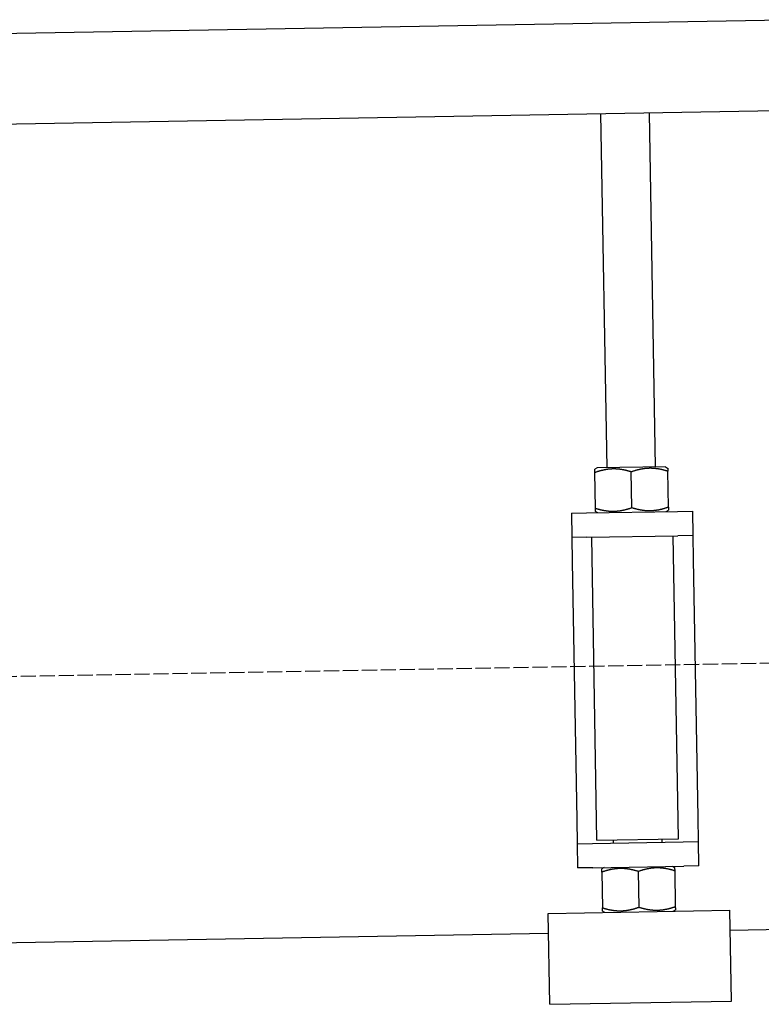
# Model space of a CAD drawing. Extents: x 1073 to 6773, y 5741 to 12416.
# Tile 45 of 55: x 5762 to 6006, y 8047 to 8372. Entities that reach past the tile are written whole.
import ezdxf

# ---------------------------------------------------------------- set-up
doc = ezdxf.new("R2010")
doc.units = 0
doc.linetypes.add('GEN3', pattern=[6.25, 5, -1.25])
doc.layers.get('0').update_dxf_attribs({"linetype": 'CONTINUOUS'})
doc.layers.add('3', color=6, linetype='GEN3')

msp = doc.modelspace()

# ---------------------------------------------------------------- linework, layer by layer
for p, q in [((4651.05, 8348.01), (6015.84, 8371.83)), ((6011.36, 8341.75), (4656.57, 8318.1)), ((5955.41, 8224.06), (5953.37, 8340.74)), ((5971.41, 8224.34), (5969.37, 8341.02)), ((5952.16, 8224), (5951.42, 8223.55)), ((5951.64, 8210.69), (5951.44, 8222.48)), ((5974.66, 8224.39), (5952.16, 8224)), ((5963.64, 8210.9), (5963.43, 8222.69)), ((5974.66, 8224.39), (5975.41, 8223.97)), ((5975.64, 8211.11), (5975.43, 8222.9)), ((5948.67, 8209.14), (5978.66, 8209.66)), ((5952.42, 8209.2), (5951.66, 8209.62)), ((5974.91, 8209.59), (5975.66, 8210.04)), ((5978.66, 8209.66), (5983.66, 8209.75)), ((5983.8, 8201.75), (5983.66, 8209.75)), ((5943.67, 8209.05), (5948.67, 8209.14)), ((5943.67, 8209.05), (5943.81, 8201.05)), ((5948.81, 8201.14), (5943.81, 8201.05)), ((5943.81, 8201.05), (5943.95, 8193.05)), ((5948.81, 8201.14), (5978.8, 8201.66)), ((5952.1, 8101.18), (5950.36, 8201.16)), ((5979, 8101.65), (5977.25, 8201.63)), ((5983.8, 8201.75), (5978.8, 8201.66)), ((5983.94, 8193.75), (5983.8, 8201.75)), ((5943.95, 8193.05), (5945.43, 8108.06)), ((5985.43, 8108.76), (5983.94, 8193.75)), ((5985.57, 8100.76), (5985.43, 8108.76)), ((5945.43, 8108.06), (5945.57, 8100.07)), ((5945.57, 8100.07), (5950.57, 8100.15)), ((5945.57, 8100.07), (5945.71, 8092.07)), ((5950.57, 8100.15), (5980.57, 8100.68)), ((5952.1, 8101.18), (5979, 8101.65)), ((5957.57, 8100.28), (5957.55, 8101.28)), ((5973.57, 8100.55), (5973.55, 8101.55)), ((5980.57, 8100.68), (5985.57, 8100.76)), ((5985.71, 8092.77), (5985.57, 8100.76)), ((5950.71, 8092.15), (5980.71, 8092.68)), ((5976.96, 8092.61), (5977.71, 8092.19)), ((5985.71, 8092.77), (5980.71, 8092.68)), ((5950.71, 8092.15), (5945.71, 8092.07)), ((5954.46, 8092.22), (5953.72, 8091.77)), ((5953.74, 8090.7), (5953.94, 8078.91)), ((5965.73, 8090.91), (5965.94, 8079.12)), ((5977.73, 8091.12), (5977.94, 8079.33)), ((5935.97, 8077.09), (5995.96, 8078.14)), ((5936.5, 8047.1), (5935.97, 8077.09)), ((5954.72, 8077.42), (5953.96, 8077.84)), ((5977.22, 8077.81), (5977.96, 8078.26)), ((5996.49, 8048.15), (5995.96, 8078.14)), ((6241.04, 8075.72), (5996.08, 8071.44)), ((5936.09, 8070.4), (4741.27, 8049.54)), ((5936.5, 8047.1), (5996.49, 8048.15))]:
    msp.add_line(p, q)
for points in [[(5951.44, 8222.48, 0), (5951.44, 8222.51, 0), (5951.44, 8222.53, 0), (5951.44, 8222.55, 0), (5951.43, 8222.58, 0), (5951.43, 8222.6, 0), (5951.43, 8222.62, 0), (5951.43, 8222.64, 0), (5951.43, 8222.67, 0), (5951.43, 8222.69, 0), (5951.43, 8222.71, 0), (5951.43, 8222.73, 0), (5951.43, 8222.75, 0), (5951.43, 8222.77, 0), (5951.43, 8222.79, 0), (5951.43, 8222.81, 0), (5951.43, 8222.83, 0), (5951.43, 8222.85, 0), (5951.43, 8222.87, 0), (5951.43, 8222.89, 0), (5951.43, 8222.9, 0), (5951.43, 8222.92, 0), (5951.43, 8222.94, 0), (5951.43, 8222.96, 0), (5951.43, 8222.98, 0), (5951.43, 8222.99, 0), (5951.43, 8223.01, 0), (5951.43, 8223.02, 0), (5951.43, 8223.04, 0), (5951.43, 8223.06, 0), (5951.43, 8223.07, 0), (5951.43, 8223.09, 0), (5951.43, 8223.1, 0), (5951.43, 8223.12, 0), (5951.43, 8223.13, 0), (5951.42, 8223.15, 0), (5951.42, 8223.16, 0), (5951.42, 8223.17, 0), (5951.42, 8223.19, 0), (5951.42, 8223.2, 0), (5951.42, 8223.21, 0), (5951.42, 8223.22, 0), (5951.42, 8223.24, 0), (5951.42, 8223.25, 0), (5951.42, 8223.26, 0), (5951.42, 8223.27, 0), (5951.42, 8223.28, 0), (5951.42, 8223.3, 0), (5951.42, 8223.31, 0), (5951.42, 8223.32, 0), (5951.42, 8223.33, 0), (5951.42, 8223.34, 0), (5951.42, 8223.35, 0), (5951.42, 8223.36, 0), (5951.42, 8223.37, 0), (5951.42, 8223.38, 0), (5951.42, 8223.38, 0), (5951.42, 8223.39, 0), (5951.42, 8223.4, 0), (5951.42, 8223.41, 0), (5951.42, 8223.42, 0), (5951.42, 8223.43, 0), (5951.42, 8223.43, 0), (5951.42, 8223.44, 0), (5951.42, 8223.45, 0), (5951.42, 8223.45, 0), (5951.42, 8223.46, 0), (5951.42, 8223.47, 0), (5951.42, 8223.47, 0), (5951.42, 8223.48, 0), (5951.42, 8223.48, 0), (5951.42, 8223.49, 0), (5951.42, 8223.5, 0), (5951.42, 8223.5, 0), (5951.42, 8223.51, 0), (5951.42, 8223.51, 0), (5951.42, 8223.51, 0), (5951.42, 8223.52, 0), (5951.42, 8223.52, 0), (5951.42, 8223.53, 0), (5951.42, 8223.53, 0), (5951.42, 8223.53, 0), (5951.42, 8223.54, 0), (5951.42, 8223.54, 0), (5951.42, 8223.54, 0), (5951.42, 8223.54, 0), (5951.42, 8223.54, 0), (5951.42, 8223.55, 0), (5951.42, 8223.55, 0), (5951.42, 8223.55, 0), (5951.42, 8223.55, 0), (5951.42, 8223.55, 0), (5951.42, 8223.55, 0), (5951.42, 8223.55, 0), (5951.42, 8223.55, 0), (5951.42, 8223.55, 0)], [(5963.43, 8222.69, 0), (5963.29, 8222.74, 0), (5963.14, 8222.78, 0), (5963, 8222.82, 0), (5962.86, 8222.87, 0), (5962.72, 8222.91, 0), (5962.58, 8222.95, 0), (5962.44, 8222.98, 0), (5962.3, 8223.02, 0), (5962.17, 8223.06, 0), (5962.03, 8223.09, 0), (5961.9, 8223.12, 0), (5961.76, 8223.16, 0), (5961.63, 8223.19, 0), (5961.5, 8223.22, 0), (5961.37, 8223.25, 0), (5961.24, 8223.27, 0), (5961.11, 8223.3, 0), (5960.98, 8223.33, 0), (5960.85, 8223.35, 0), (5960.73, 8223.37, 0), (5960.6, 8223.4, 0), (5960.47, 8223.42, 0), (5960.35, 8223.44, 0), (5960.23, 8223.46, 0), (5960.1, 8223.48, 0), (5959.98, 8223.5, 0), (5959.86, 8223.51, 0), (5959.73, 8223.53, 0), (5959.61, 8223.54, 0), (5959.49, 8223.56, 0), (5959.37, 8223.57, 0), (5959.25, 8223.58, 0), (5959.13, 8223.6, 0), (5959.01, 8223.61, 0), (5958.89, 8223.62, 0), (5958.77, 8223.62, 0), (5958.65, 8223.63, 0), (5958.53, 8223.64, 0), (5958.42, 8223.64, 0), (5958.3, 8223.65, 0), (5958.18, 8223.65, 0), (5958.06, 8223.66, 0), (5957.94, 8223.66, 0), (5957.83, 8223.66, 0), (5957.71, 8223.66, 0), (5957.59, 8223.66, 0), (5957.48, 8223.66, 0), (5957.36, 8223.66, 0), (5957.24, 8223.65, 0), (5957.12, 8223.65, 0), (5957.01, 8223.65, 0), (5956.89, 8223.64, 0), (5956.77, 8223.63, 0), (5956.65, 8223.63, 0), (5956.54, 8223.62, 0), (5956.42, 8223.61, 0), (5956.3, 8223.6, 0), (5956.18, 8223.59, 0), (5956.06, 8223.58, 0), (5955.95, 8223.56, 0), (5955.83, 8223.55, 0), (5955.71, 8223.54, 0), (5955.59, 8223.52, 0), (5955.47, 8223.5, 0), (5955.35, 8223.49, 0), (5955.23, 8223.47, 0), (5955.11, 8223.45, 0), (5954.98, 8223.43, 0), (5954.86, 8223.41, 0), (5954.74, 8223.38, 0), (5954.62, 8223.36, 0), (5954.49, 8223.34, 0), (5954.37, 8223.31, 0), (5954.24, 8223.29, 0), (5954.12, 8223.26, 0), (5953.99, 8223.23, 0), (5953.87, 8223.2, 0), (5953.74, 8223.17, 0), (5953.61, 8223.14, 0), (5953.48, 8223.11, 0), (5953.35, 8223.07, 0), (5953.22, 8223.04, 0), (5953.09, 8223, 0), (5952.96, 8222.97, 0), (5952.83, 8222.93, 0), (5952.69, 8222.89, 0), (5952.56, 8222.85, 0), (5952.42, 8222.81, 0), (5952.28, 8222.77, 0), (5952.15, 8222.72, 0), (5952.01, 8222.68, 0), (5951.87, 8222.63, 0), (5951.72, 8222.58, 0), (5951.58, 8222.53, 0), (5951.44, 8222.48, 0)], [(5975.43, 8222.9, 0), (5975.29, 8222.95, 0), (5975.14, 8222.99, 0), (5975, 8223.03, 0), (5974.86, 8223.08, 0), (5974.72, 8223.12, 0), (5974.58, 8223.15, 0), (5974.44, 8223.19, 0), (5974.3, 8223.23, 0), (5974.16, 8223.26, 0), (5974.03, 8223.3, 0), (5973.89, 8223.33, 0), (5973.76, 8223.36, 0), (5973.63, 8223.4, 0), (5973.5, 8223.43, 0), (5973.37, 8223.45, 0), (5973.24, 8223.48, 0), (5973.11, 8223.51, 0), (5972.98, 8223.54, 0), (5972.85, 8223.56, 0), (5972.72, 8223.58, 0), (5972.6, 8223.61, 0), (5972.47, 8223.63, 0), (5972.35, 8223.65, 0), (5972.22, 8223.67, 0), (5972.1, 8223.69, 0), (5971.98, 8223.71, 0), (5971.85, 8223.72, 0), (5971.73, 8223.74, 0), (5971.61, 8223.75, 0), (5971.49, 8223.77, 0), (5971.37, 8223.78, 0), (5971.25, 8223.79, 0), (5971.13, 8223.8, 0), (5971.01, 8223.81, 0), (5970.89, 8223.82, 0), (5970.77, 8223.83, 0), (5970.65, 8223.84, 0), (5970.53, 8223.85, 0), (5970.41, 8223.85, 0), (5970.3, 8223.86, 0), (5970.18, 8223.86, 0), (5970.06, 8223.87, 0), (5969.94, 8223.87, 0), (5969.83, 8223.87, 0), (5969.71, 8223.87, 0), (5969.59, 8223.87, 0), (5969.47, 8223.87, 0), (5969.36, 8223.87, 0), (5969.24, 8223.86, 0), (5969.12, 8223.86, 0), (5969, 8223.86, 0), (5968.89, 8223.85, 0), (5968.77, 8223.84, 0), (5968.65, 8223.84, 0), (5968.53, 8223.83, 0), (5968.42, 8223.82, 0), (5968.3, 8223.81, 0), (5968.18, 8223.8, 0), (5968.06, 8223.79, 0), (5967.94, 8223.77, 0), (5967.82, 8223.76, 0), (5967.71, 8223.74, 0), (5967.59, 8223.73, 0), (5967.47, 8223.71, 0), (5967.35, 8223.7, 0), (5967.23, 8223.68, 0), (5967.1, 8223.66, 0), (5966.98, 8223.64, 0), (5966.86, 8223.62, 0), (5966.74, 8223.59, 0), (5966.62, 8223.57, 0), (5966.49, 8223.55, 0), (5966.37, 8223.52, 0), (5966.24, 8223.5, 0), (5966.12, 8223.47, 0), (5965.99, 8223.44, 0), (5965.87, 8223.41, 0), (5965.74, 8223.38, 0), (5965.61, 8223.35, 0), (5965.48, 8223.32, 0), (5965.35, 8223.28, 0), (5965.22, 8223.25, 0), (5965.09, 8223.21, 0), (5964.96, 8223.18, 0), (5964.82, 8223.14, 0), (5964.69, 8223.1, 0), (5964.56, 8223.06, 0), (5964.42, 8223.02, 0), (5964.28, 8222.97, 0), (5964.14, 8222.93, 0), (5964, 8222.89, 0), (5963.86, 8222.84, 0), (5963.72, 8222.79, 0), (5963.58, 8222.74, 0), (5963.43, 8222.69, 0)], [(5975.41, 8223.97, 0), (5975.41, 8223.97, 0), (5975.41, 8223.97, 0), (5975.41, 8223.97, 0), (5975.41, 8223.97, 0), (5975.41, 8223.97, 0), (5975.41, 8223.97, 0), (5975.41, 8223.97, 0), (5975.41, 8223.97, 0), (5975.41, 8223.96, 0), (5975.41, 8223.96, 0), (5975.41, 8223.96, 0), (5975.41, 8223.96, 0), (5975.41, 8223.95, 0), (5975.41, 8223.95, 0), (5975.41, 8223.95, 0), (5975.41, 8223.94, 0), (5975.41, 8223.94, 0), (5975.41, 8223.94, 0), (5975.41, 8223.93, 0), (5975.41, 8223.93, 0), (5975.41, 8223.92, 0), (5975.42, 8223.92, 0), (5975.42, 8223.91, 0), (5975.42, 8223.91, 0), (5975.42, 8223.9, 0), (5975.42, 8223.9, 0), (5975.42, 8223.89, 0), (5975.42, 8223.89, 0), (5975.42, 8223.88, 0), (5975.42, 8223.87, 0), (5975.42, 8223.87, 0), (5975.42, 8223.86, 0), (5975.42, 8223.85, 0), (5975.42, 8223.84, 0), (5975.42, 8223.84, 0), (5975.42, 8223.83, 0), (5975.42, 8223.82, 0), (5975.42, 8223.81, 0), (5975.42, 8223.8, 0), (5975.42, 8223.79, 0), (5975.42, 8223.78, 0), (5975.42, 8223.78, 0), (5975.42, 8223.77, 0), (5975.42, 8223.76, 0), (5975.42, 8223.75, 0), (5975.42, 8223.74, 0), (5975.42, 8223.72, 0), (5975.42, 8223.71, 0), (5975.42, 8223.7, 0), (5975.42, 8223.69, 0), (5975.42, 8223.68, 0), (5975.42, 8223.67, 0), (5975.42, 8223.66, 0), (5975.42, 8223.64, 0), (5975.42, 8223.63, 0), (5975.42, 8223.62, 0), (5975.42, 8223.61, 0), (5975.42, 8223.59, 0), (5975.42, 8223.58, 0), (5975.42, 8223.56, 0), (5975.42, 8223.55, 0), (5975.42, 8223.54, 0), (5975.42, 8223.52, 0), (5975.42, 8223.51, 0), (5975.42, 8223.49, 0), (5975.42, 8223.48, 0), (5975.42, 8223.46, 0), (5975.42, 8223.44, 0), (5975.42, 8223.43, 0), (5975.42, 8223.41, 0), (5975.42, 8223.39, 0), (5975.42, 8223.38, 0), (5975.42, 8223.36, 0), (5975.43, 8223.34, 0), (5975.43, 8223.32, 0), (5975.43, 8223.31, 0), (5975.43, 8223.29, 0), (5975.43, 8223.27, 0), (5975.43, 8223.25, 0), (5975.43, 8223.23, 0), (5975.43, 8223.21, 0), (5975.43, 8223.19, 0), (5975.43, 8223.17, 0), (5975.43, 8223.15, 0), (5975.43, 8223.13, 0), (5975.43, 8223.11, 0), (5975.43, 8223.09, 0), (5975.43, 8223.06, 0), (5975.43, 8223.04, 0), (5975.43, 8223.02, 0), (5975.43, 8223, 0), (5975.43, 8222.97, 0), (5975.43, 8222.95, 0), (5975.43, 8222.93, 0), (5975.43, 8222.9, 0)], [(5951.64, 8210.69, 0), (5951.79, 8210.65, 0), (5951.93, 8210.6, 0), (5952.08, 8210.56, 0), (5952.22, 8210.52, 0), (5952.36, 8210.48, 0), (5952.5, 8210.44, 0), (5952.64, 8210.4, 0), (5952.77, 8210.37, 0), (5952.91, 8210.33, 0), (5953.05, 8210.3, 0), (5953.18, 8210.26, 0), (5953.31, 8210.23, 0), (5953.45, 8210.2, 0), (5953.58, 8210.17, 0), (5953.71, 8210.14, 0), (5953.84, 8210.11, 0), (5953.97, 8210.09, 0), (5954.1, 8210.06, 0), (5954.22, 8210.03, 0), (5954.35, 8210.01, 0), (5954.48, 8209.99, 0), (5954.6, 8209.97, 0), (5954.73, 8209.95, 0), (5954.85, 8209.93, 0), (5954.98, 8209.91, 0), (5955.1, 8209.89, 0), (5955.22, 8209.87, 0), (5955.34, 8209.86, 0), (5955.46, 8209.84, 0), (5955.59, 8209.83, 0), (5955.71, 8209.81, 0), (5955.83, 8209.8, 0), (5955.95, 8209.79, 0), (5956.07, 8209.78, 0), (5956.19, 8209.77, 0), (5956.31, 8209.76, 0), (5956.42, 8209.75, 0), (5956.54, 8209.75, 0), (5956.66, 8209.74, 0), (5956.78, 8209.74, 0), (5956.9, 8209.73, 0), (5957.01, 8209.73, 0), (5957.13, 8209.73, 0), (5957.25, 8209.72, 0), (5957.37, 8209.72, 0), (5957.48, 8209.72, 0), (5957.6, 8209.73, 0), (5957.72, 8209.73, 0), (5957.84, 8209.73, 0), (5957.95, 8209.73, 0), (5958.07, 8209.74, 0), (5958.19, 8209.74, 0), (5958.31, 8209.75, 0), (5958.42, 8209.76, 0), (5958.54, 8209.77, 0), (5958.66, 8209.78, 0), (5958.78, 8209.79, 0), (5958.89, 8209.8, 0), (5959.01, 8209.81, 0), (5959.13, 8209.82, 0), (5959.25, 8209.84, 0), (5959.37, 8209.85, 0), (5959.49, 8209.87, 0), (5959.61, 8209.88, 0), (5959.73, 8209.9, 0), (5959.85, 8209.92, 0), (5959.97, 8209.94, 0), (5960.09, 8209.96, 0), (5960.21, 8209.98, 0), (5960.34, 8210, 0), (5960.46, 8210.02, 0), (5960.58, 8210.05, 0), (5960.71, 8210.07, 0), (5960.83, 8210.1, 0), (5960.96, 8210.13, 0), (5961.08, 8210.15, 0), (5961.21, 8210.18, 0), (5961.34, 8210.21, 0), (5961.47, 8210.24, 0), (5961.59, 8210.28, 0), (5961.72, 8210.31, 0), (5961.85, 8210.35, 0), (5961.99, 8210.38, 0), (5962.12, 8210.42, 0), (5962.25, 8210.46, 0), (5962.38, 8210.5, 0), (5962.52, 8210.54, 0), (5962.66, 8210.58, 0), (5962.79, 8210.62, 0), (5962.93, 8210.66, 0), (5963.07, 8210.71, 0), (5963.21, 8210.76, 0), (5963.35, 8210.8, 0), (5963.5, 8210.85, 0), (5963.64, 8210.9, 0)], [(5951.66, 8209.62, 0), (5951.66, 8209.62, 0), (5951.66, 8209.62, 0), (5951.66, 8209.62, 0), (5951.66, 8209.62, 0), (5951.66, 8209.62, 0), (5951.66, 8209.63, 0), (5951.66, 8209.63, 0), (5951.66, 8209.63, 0), (5951.66, 8209.63, 0), (5951.66, 8209.63, 0), (5951.66, 8209.64, 0), (5951.66, 8209.64, 0), (5951.66, 8209.64, 0), (5951.66, 8209.64, 0), (5951.66, 8209.65, 0), (5951.66, 8209.65, 0), (5951.66, 8209.65, 0), (5951.66, 8209.66, 0), (5951.66, 8209.66, 0), (5951.66, 8209.67, 0), (5951.66, 8209.67, 0), (5951.66, 8209.68, 0), (5951.66, 8209.68, 0), (5951.66, 8209.69, 0), (5951.66, 8209.69, 0), (5951.66, 8209.7, 0), (5951.66, 8209.7, 0), (5951.66, 8209.71, 0), (5951.66, 8209.72, 0), (5951.66, 8209.72, 0), (5951.66, 8209.73, 0), (5951.66, 8209.74, 0), (5951.66, 8209.74, 0), (5951.66, 8209.75, 0), (5951.66, 8209.76, 0), (5951.66, 8209.77, 0), (5951.66, 8209.77, 0), (5951.66, 8209.78, 0), (5951.66, 8209.79, 0), (5951.66, 8209.8, 0), (5951.66, 8209.81, 0), (5951.66, 8209.82, 0), (5951.66, 8209.83, 0), (5951.66, 8209.84, 0), (5951.66, 8209.85, 0), (5951.66, 8209.86, 0), (5951.66, 8209.87, 0), (5951.66, 8209.88, 0), (5951.66, 8209.89, 0), (5951.66, 8209.9, 0), (5951.66, 8209.91, 0), (5951.66, 8209.93, 0), (5951.66, 8209.94, 0), (5951.66, 8209.95, 0), (5951.65, 8209.96, 0), (5951.65, 8209.98, 0), (5951.65, 8209.99, 0), (5951.65, 8210, 0), (5951.65, 8210.02, 0), (5951.65, 8210.03, 0), (5951.65, 8210.04, 0), (5951.65, 8210.06, 0), (5951.65, 8210.07, 0), (5951.65, 8210.09, 0), (5951.65, 8210.1, 0), (5951.65, 8210.12, 0), (5951.65, 8210.14, 0), (5951.65, 8210.15, 0), (5951.65, 8210.17, 0), (5951.65, 8210.18, 0), (5951.65, 8210.2, 0), (5951.65, 8210.22, 0), (5951.65, 8210.24, 0), (5951.65, 8210.25, 0), (5951.65, 8210.27, 0), (5951.65, 8210.29, 0), (5951.65, 8210.31, 0), (5951.65, 8210.33, 0), (5951.65, 8210.35, 0), (5951.65, 8210.37, 0), (5951.65, 8210.38, 0), (5951.65, 8210.4, 0), (5951.65, 8210.43, 0), (5951.65, 8210.45, 0), (5951.65, 8210.47, 0), (5951.65, 8210.49, 0), (5951.65, 8210.51, 0), (5951.65, 8210.53, 0), (5951.64, 8210.55, 0), (5951.64, 8210.58, 0), (5951.64, 8210.6, 0), (5951.64, 8210.62, 0), (5951.64, 8210.65, 0), (5951.64, 8210.67, 0), (5951.64, 8210.69, 0)], [(5963.64, 8210.9, 0), (5963.79, 8210.86, 0), (5963.93, 8210.81, 0), (5964.07, 8210.77, 0), (5964.22, 8210.73, 0), (5964.36, 8210.69, 0), (5964.5, 8210.65, 0), (5964.64, 8210.61, 0), (5964.77, 8210.57, 0), (5964.91, 8210.54, 0), (5965.04, 8210.5, 0), (5965.18, 8210.47, 0), (5965.31, 8210.44, 0), (5965.45, 8210.41, 0), (5965.58, 8210.38, 0), (5965.71, 8210.35, 0), (5965.84, 8210.32, 0), (5965.97, 8210.29, 0), (5966.09, 8210.27, 0), (5966.22, 8210.24, 0), (5966.35, 8210.22, 0), (5966.48, 8210.2, 0), (5966.6, 8210.18, 0), (5966.73, 8210.15, 0), (5966.85, 8210.14, 0), (5966.97, 8210.12, 0), (5967.1, 8210.1, 0), (5967.22, 8210.08, 0), (5967.34, 8210.07, 0), (5967.46, 8210.05, 0), (5967.58, 8210.04, 0), (5967.7, 8210.02, 0), (5967.83, 8210.01, 0), (5967.95, 8210, 0), (5968.06, 8209.99, 0), (5968.18, 8209.98, 0), (5968.3, 8209.97, 0), (5968.42, 8209.96, 0), (5968.54, 8209.96, 0), (5968.66, 8209.95, 0), (5968.78, 8209.95, 0), (5968.89, 8209.94, 0), (5969.01, 8209.94, 0), (5969.13, 8209.94, 0), (5969.25, 8209.93, 0), (5969.37, 8209.93, 0), (5969.48, 8209.93, 0), (5969.6, 8209.94, 0), (5969.72, 8209.94, 0), (5969.83, 8209.94, 0), (5969.95, 8209.94, 0), (5970.07, 8209.95, 0), (5970.19, 8209.95, 0), (5970.3, 8209.96, 0), (5970.42, 8209.97, 0), (5970.54, 8209.98, 0), (5970.66, 8209.99, 0), (5970.77, 8210, 0), (5970.89, 8210.01, 0), (5971.01, 8210.02, 0), (5971.13, 8210.03, 0), (5971.25, 8210.04, 0), (5971.37, 8210.06, 0), (5971.49, 8210.07, 0), (5971.61, 8210.09, 0), (5971.73, 8210.11, 0), (5971.85, 8210.13, 0), (5971.97, 8210.15, 0), (5972.09, 8210.17, 0), (5972.21, 8210.19, 0), (5972.34, 8210.21, 0), (5972.46, 8210.23, 0), (5972.58, 8210.26, 0), (5972.71, 8210.28, 0), (5972.83, 8210.31, 0), (5972.96, 8210.34, 0), (5973.08, 8210.36, 0), (5973.21, 8210.39, 0), (5973.34, 8210.42, 0), (5973.46, 8210.45, 0), (5973.59, 8210.49, 0), (5973.72, 8210.52, 0), (5973.85, 8210.55, 0), (5973.98, 8210.59, 0), (5974.12, 8210.63, 0), (5974.25, 8210.67, 0), (5974.38, 8210.7, 0), (5974.52, 8210.74, 0), (5974.65, 8210.79, 0), (5974.79, 8210.83, 0), (5974.93, 8210.87, 0), (5975.07, 8210.92, 0), (5975.21, 8210.97, 0), (5975.35, 8211.01, 0), (5975.49, 8211.06, 0), (5975.64, 8211.11, 0)], [(5975.64, 8211.11, 0), (5975.64, 8211.09, 0), (5975.64, 8211.06, 0), (5975.64, 8211.04, 0), (5975.64, 8211.02, 0), (5975.64, 8211, 0), (5975.64, 8210.97, 0), (5975.64, 8210.95, 0), (5975.64, 8210.93, 0), (5975.64, 8210.91, 0), (5975.64, 8210.89, 0), (5975.64, 8210.86, 0), (5975.64, 8210.84, 0), (5975.64, 8210.82, 0), (5975.64, 8210.8, 0), (5975.64, 8210.78, 0), (5975.64, 8210.76, 0), (5975.65, 8210.75, 0), (5975.65, 8210.73, 0), (5975.65, 8210.71, 0), (5975.65, 8210.69, 0), (5975.65, 8210.67, 0), (5975.65, 8210.65, 0), (5975.65, 8210.64, 0), (5975.65, 8210.62, 0), (5975.65, 8210.6, 0), (5975.65, 8210.59, 0), (5975.65, 8210.57, 0), (5975.65, 8210.55, 0), (5975.65, 8210.54, 0), (5975.65, 8210.52, 0), (5975.65, 8210.51, 0), (5975.65, 8210.49, 0), (5975.65, 8210.48, 0), (5975.65, 8210.46, 0), (5975.65, 8210.45, 0), (5975.65, 8210.44, 0), (5975.65, 8210.42, 0), (5975.65, 8210.41, 0), (5975.65, 8210.4, 0), (5975.65, 8210.38, 0), (5975.65, 8210.37, 0), (5975.65, 8210.36, 0), (5975.65, 8210.35, 0), (5975.65, 8210.33, 0), (5975.65, 8210.32, 0), (5975.65, 8210.31, 0), (5975.65, 8210.3, 0), (5975.65, 8210.29, 0), (5975.65, 8210.28, 0), (5975.65, 8210.27, 0), (5975.65, 8210.26, 0), (5975.65, 8210.25, 0), (5975.65, 8210.24, 0), (5975.65, 8210.23, 0), (5975.65, 8210.22, 0), (5975.65, 8210.21, 0), (5975.65, 8210.2, 0), (5975.65, 8210.19, 0), (5975.65, 8210.19, 0), (5975.65, 8210.18, 0), (5975.66, 8210.17, 0), (5975.66, 8210.16, 0), (5975.66, 8210.15, 0), (5975.66, 8210.15, 0), (5975.66, 8210.14, 0), (5975.66, 8210.13, 0), (5975.66, 8210.13, 0), (5975.66, 8210.12, 0), (5975.66, 8210.12, 0), (5975.66, 8210.11, 0), (5975.66, 8210.1, 0), (5975.66, 8210.1, 0), (5975.66, 8210.09, 0), (5975.66, 8210.09, 0), (5975.66, 8210.09, 0), (5975.66, 8210.08, 0), (5975.66, 8210.08, 0), (5975.66, 8210.07, 0), (5975.66, 8210.07, 0), (5975.66, 8210.07, 0), (5975.66, 8210.06, 0), (5975.66, 8210.06, 0), (5975.66, 8210.06, 0), (5975.66, 8210.05, 0), (5975.66, 8210.05, 0), (5975.66, 8210.05, 0), (5975.66, 8210.05, 0), (5975.66, 8210.05, 0), (5975.66, 8210.04, 0), (5975.66, 8210.04, 0), (5975.66, 8210.04, 0), (5975.66, 8210.04, 0), (5975.66, 8210.04, 0), (5975.66, 8210.04, 0), (5975.66, 8210.04, 0)], [(5953.74, 8090.7, 0), (5953.74, 8090.73, 0), (5953.74, 8090.75, 0), (5953.74, 8090.77, 0), (5953.74, 8090.8, 0), (5953.73, 8090.82, 0), (5953.73, 8090.84, 0), (5953.73, 8090.86, 0), (5953.73, 8090.89, 0), (5953.73, 8090.91, 0), (5953.73, 8090.93, 0), (5953.73, 8090.95, 0), (5953.73, 8090.97, 0), (5953.73, 8090.99, 0), (5953.73, 8091.01, 0), (5953.73, 8091.03, 0), (5953.73, 8091.05, 0), (5953.73, 8091.07, 0), (5953.73, 8091.09, 0), (5953.73, 8091.11, 0), (5953.73, 8091.12, 0), (5953.73, 8091.14, 0), (5953.73, 8091.16, 0), (5953.73, 8091.18, 0), (5953.73, 8091.2, 0), (5953.73, 8091.21, 0), (5953.73, 8091.23, 0), (5953.73, 8091.24, 0), (5953.73, 8091.26, 0), (5953.73, 8091.28, 0), (5953.73, 8091.29, 0), (5953.73, 8091.31, 0), (5953.73, 8091.32, 0), (5953.73, 8091.34, 0), (5953.73, 8091.35, 0), (5953.73, 8091.37, 0), (5953.72, 8091.38, 0), (5953.72, 8091.39, 0), (5953.72, 8091.41, 0), (5953.72, 8091.42, 0), (5953.72, 8091.43, 0), (5953.72, 8091.44, 0), (5953.72, 8091.46, 0), (5953.72, 8091.47, 0), (5953.72, 8091.48, 0), (5953.72, 8091.49, 0), (5953.72, 8091.5, 0), (5953.72, 8091.52, 0), (5953.72, 8091.53, 0), (5953.72, 8091.54, 0), (5953.72, 8091.55, 0), (5953.72, 8091.56, 0), (5953.72, 8091.57, 0), (5953.72, 8091.58, 0), (5953.72, 8091.59, 0), (5953.72, 8091.6, 0), (5953.72, 8091.6, 0), (5953.72, 8091.61, 0), (5953.72, 8091.62, 0), (5953.72, 8091.63, 0), (5953.72, 8091.64, 0), (5953.72, 8091.65, 0), (5953.72, 8091.65, 0), (5953.72, 8091.66, 0), (5953.72, 8091.67, 0), (5953.72, 8091.67, 0), (5953.72, 8091.68, 0), (5953.72, 8091.69, 0), (5953.72, 8091.69, 0), (5953.72, 8091.7, 0), (5953.72, 8091.7, 0), (5953.72, 8091.71, 0), (5953.72, 8091.72, 0), (5953.72, 8091.72, 0), (5953.72, 8091.73, 0), (5953.72, 8091.73, 0), (5953.72, 8091.73, 0), (5953.72, 8091.74, 0), (5953.72, 8091.74, 0), (5953.72, 8091.75, 0), (5953.72, 8091.75, 0), (5953.72, 8091.75, 0), (5953.72, 8091.76, 0), (5953.72, 8091.76, 0), (5953.72, 8091.76, 0), (5953.72, 8091.76, 0), (5953.72, 8091.76, 0), (5953.72, 8091.77, 0), (5953.72, 8091.77, 0), (5953.72, 8091.77, 0), (5953.72, 8091.77, 0), (5953.72, 8091.77, 0), (5953.72, 8091.77, 0), (5953.72, 8091.77, 0), (5953.72, 8091.77, 0), (5953.72, 8091.77, 0)], [(5965.73, 8090.91, 0), (5965.59, 8090.96, 0), (5965.44, 8091, 0), (5965.3, 8091.04, 0), (5965.16, 8091.09, 0), (5965.02, 8091.13, 0), (5964.88, 8091.17, 0), (5964.74, 8091.2, 0), (5964.6, 8091.24, 0), (5964.47, 8091.28, 0), (5964.33, 8091.31, 0), (5964.2, 8091.34, 0), (5964.06, 8091.38, 0), (5963.93, 8091.41, 0), (5963.8, 8091.44, 0), (5963.67, 8091.47, 0), (5963.54, 8091.49, 0), (5963.41, 8091.52, 0), (5963.28, 8091.55, 0), (5963.15, 8091.57, 0), (5963.03, 8091.59, 0), (5962.9, 8091.62, 0), (5962.77, 8091.64, 0), (5962.65, 8091.66, 0), (5962.53, 8091.68, 0), (5962.4, 8091.7, 0), (5962.28, 8091.72, 0), (5962.16, 8091.73, 0), (5962.03, 8091.75, 0), (5961.91, 8091.76, 0), (5961.79, 8091.78, 0), (5961.67, 8091.79, 0), (5961.55, 8091.8, 0), (5961.43, 8091.82, 0), (5961.31, 8091.83, 0), (5961.19, 8091.84, 0), (5961.07, 8091.84, 0), (5960.95, 8091.85, 0), (5960.83, 8091.86, 0), (5960.72, 8091.86, 0), (5960.6, 8091.87, 0), (5960.48, 8091.87, 0), (5960.36, 8091.88, 0), (5960.25, 8091.88, 0), (5960.13, 8091.88, 0), (5960.01, 8091.88, 0), (5959.89, 8091.88, 0), (5959.78, 8091.88, 0), (5959.66, 8091.88, 0), (5959.54, 8091.87, 0), (5959.42, 8091.87, 0), (5959.31, 8091.87, 0), (5959.19, 8091.86, 0), (5959.07, 8091.85, 0), (5958.95, 8091.85, 0), (5958.84, 8091.84, 0), (5958.72, 8091.83, 0), (5958.6, 8091.82, 0), (5958.48, 8091.81, 0), (5958.36, 8091.8, 0), (5958.25, 8091.78, 0), (5958.13, 8091.77, 0), (5958.01, 8091.76, 0), (5957.89, 8091.74, 0), (5957.77, 8091.72, 0), (5957.65, 8091.71, 0), (5957.53, 8091.69, 0), (5957.41, 8091.67, 0), (5957.28, 8091.65, 0), (5957.16, 8091.63, 0), (5957.04, 8091.61, 0), (5956.92, 8091.58, 0), (5956.79, 8091.56, 0), (5956.67, 8091.53, 0), (5956.55, 8091.51, 0), (5956.42, 8091.48, 0), (5956.29, 8091.45, 0), (5956.17, 8091.42, 0), (5956.04, 8091.39, 0), (5955.91, 8091.36, 0), (5955.78, 8091.33, 0), (5955.65, 8091.29, 0), (5955.52, 8091.26, 0), (5955.39, 8091.22, 0), (5955.26, 8091.19, 0), (5955.13, 8091.15, 0), (5954.99, 8091.11, 0), (5954.86, 8091.07, 0), (5954.72, 8091.03, 0), (5954.58, 8090.99, 0), (5954.45, 8090.94, 0), (5954.31, 8090.9, 0), (5954.17, 8090.85, 0), (5954.02, 8090.8, 0), (5953.88, 8090.75, 0), (5953.74, 8090.7, 0)], [(5977.73, 8091.12, 0), (5977.59, 8091.17, 0), (5977.44, 8091.21, 0), (5977.3, 8091.25, 0), (5977.16, 8091.3, 0), (5977.02, 8091.34, 0), (5976.88, 8091.37, 0), (5976.74, 8091.41, 0), (5976.6, 8091.45, 0), (5976.46, 8091.48, 0), (5976.33, 8091.52, 0), (5976.19, 8091.55, 0), (5976.06, 8091.58, 0), (5975.93, 8091.62, 0), (5975.8, 8091.65, 0), (5975.67, 8091.68, 0), (5975.54, 8091.7, 0), (5975.41, 8091.73, 0), (5975.28, 8091.76, 0), (5975.15, 8091.78, 0), (5975.02, 8091.8, 0), (5974.9, 8091.83, 0), (5974.77, 8091.85, 0), (5974.65, 8091.87, 0), (5974.52, 8091.89, 0), (5974.4, 8091.91, 0), (5974.28, 8091.93, 0), (5974.15, 8091.94, 0), (5974.03, 8091.96, 0), (5973.91, 8091.97, 0), (5973.79, 8091.99, 0), (5973.67, 8092, 0), (5973.55, 8092.01, 0), (5973.43, 8092.02, 0), (5973.31, 8092.04, 0), (5973.19, 8092.04, 0), (5973.07, 8092.05, 0), (5972.95, 8092.06, 0), (5972.83, 8092.07, 0), (5972.71, 8092.07, 0), (5972.6, 8092.08, 0), (5972.48, 8092.08, 0), (5972.36, 8092.09, 0), (5972.24, 8092.09, 0), (5972.13, 8092.09, 0), (5972.01, 8092.09, 0), (5971.89, 8092.09, 0), (5971.77, 8092.09, 0), (5971.66, 8092.09, 0), (5971.54, 8092.08, 0), (5971.42, 8092.08, 0), (5971.3, 8092.08, 0), (5971.19, 8092.07, 0), (5971.07, 8092.06, 0), (5970.95, 8092.06, 0), (5970.83, 8092.05, 0), (5970.72, 8092.04, 0), (5970.6, 8092.03, 0), (5970.48, 8092.02, 0), (5970.36, 8092.01, 0), (5970.24, 8091.99, 0), (5970.12, 8091.98, 0), (5970.01, 8091.96, 0), (5969.89, 8091.95, 0), (5969.77, 8091.93, 0), (5969.65, 8091.92, 0), (5969.53, 8091.9, 0), (5969.4, 8091.88, 0), (5969.28, 8091.86, 0), (5969.16, 8091.84, 0), (5969.04, 8091.81, 0), (5968.92, 8091.79, 0), (5968.79, 8091.77, 0), (5968.67, 8091.74, 0), (5968.54, 8091.72, 0), (5968.42, 8091.69, 0), (5968.29, 8091.66, 0), (5968.17, 8091.63, 0), (5968.04, 8091.6, 0), (5967.91, 8091.57, 0), (5967.78, 8091.54, 0), (5967.65, 8091.5, 0), (5967.52, 8091.47, 0), (5967.39, 8091.43, 0), (5967.26, 8091.4, 0), (5967.12, 8091.36, 0), (5966.99, 8091.32, 0), (5966.86, 8091.28, 0), (5966.72, 8091.24, 0), (5966.58, 8091.19, 0), (5966.44, 8091.15, 0), (5966.3, 8091.11, 0), (5966.16, 8091.06, 0), (5966.02, 8091.01, 0), (5965.88, 8090.96, 0), (5965.73, 8090.91, 0)], [(5977.71, 8092.19, 0), (5977.71, 8092.19, 0), (5977.71, 8092.19, 0), (5977.71, 8092.19, 0), (5977.71, 8092.19, 0), (5977.71, 8092.19, 0), (5977.71, 8092.19, 0), (5977.71, 8092.19, 0), (5977.71, 8092.19, 0), (5977.71, 8092.18, 0), (5977.71, 8092.18, 0), (5977.71, 8092.18, 0), (5977.71, 8092.18, 0), (5977.71, 8092.17, 0), (5977.71, 8092.17, 0), (5977.71, 8092.17, 0), (5977.71, 8092.16, 0), (5977.71, 8092.16, 0), (5977.71, 8092.16, 0), (5977.72, 8092.15, 0), (5977.72, 8092.15, 0), (5977.72, 8092.14, 0), (5977.72, 8092.14, 0), (5977.72, 8092.13, 0), (5977.72, 8092.13, 0), (5977.72, 8092.12, 0), (5977.72, 8092.12, 0), (5977.72, 8092.11, 0), (5977.72, 8092.11, 0), (5977.72, 8092.1, 0), (5977.72, 8092.09, 0), (5977.72, 8092.09, 0), (5977.72, 8092.08, 0), (5977.72, 8092.07, 0), (5977.72, 8092.06, 0), (5977.72, 8092.06, 0), (5977.72, 8092.05, 0), (5977.72, 8092.04, 0), (5977.72, 8092.03, 0), (5977.72, 8092.02, 0), (5977.72, 8092.01, 0), (5977.72, 8092.01, 0), (5977.72, 8092, 0), (5977.72, 8091.99, 0), (5977.72, 8091.98, 0), (5977.72, 8091.97, 0), (5977.72, 8091.96, 0), (5977.72, 8091.94, 0), (5977.72, 8091.93, 0), (5977.72, 8091.92, 0), (5977.72, 8091.91, 0), (5977.72, 8091.9, 0), (5977.72, 8091.89, 0), (5977.72, 8091.88, 0), (5977.72, 8091.86, 0), (5977.72, 8091.85, 0), (5977.72, 8091.84, 0), (5977.72, 8091.83, 0), (5977.72, 8091.81, 0), (5977.72, 8091.8, 0), (5977.72, 8091.78, 0), (5977.72, 8091.77, 0), (5977.72, 8091.76, 0), (5977.72, 8091.74, 0), (5977.72, 8091.73, 0), (5977.72, 8091.71, 0), (5977.72, 8091.7, 0), (5977.72, 8091.68, 0), (5977.72, 8091.66, 0), (5977.72, 8091.65, 0), (5977.72, 8091.63, 0), (5977.72, 8091.61, 0), (5977.72, 8091.6, 0), (5977.73, 8091.58, 0), (5977.73, 8091.56, 0), (5977.73, 8091.54, 0), (5977.73, 8091.53, 0), (5977.73, 8091.51, 0), (5977.73, 8091.49, 0), (5977.73, 8091.47, 0), (5977.73, 8091.45, 0), (5977.73, 8091.43, 0), (5977.73, 8091.41, 0), (5977.73, 8091.39, 0), (5977.73, 8091.37, 0), (5977.73, 8091.35, 0), (5977.73, 8091.33, 0), (5977.73, 8091.31, 0), (5977.73, 8091.28, 0), (5977.73, 8091.26, 0), (5977.73, 8091.24, 0), (5977.73, 8091.22, 0), (5977.73, 8091.19, 0), (5977.73, 8091.17, 0), (5977.73, 8091.15, 0), (5977.73, 8091.12, 0)], [(5953.94, 8078.91, 0), (5954.09, 8078.87, 0), (5954.23, 8078.82, 0), (5954.38, 8078.78, 0), (5954.52, 8078.74, 0), (5954.66, 8078.7, 0), (5954.8, 8078.66, 0), (5954.94, 8078.62, 0), (5955.08, 8078.59, 0), (5955.21, 8078.55, 0), (5955.35, 8078.52, 0), (5955.48, 8078.48, 0), (5955.61, 8078.45, 0), (5955.75, 8078.42, 0), (5955.88, 8078.39, 0), (5956.01, 8078.36, 0), (5956.14, 8078.33, 0), (5956.27, 8078.31, 0), (5956.4, 8078.28, 0), (5956.52, 8078.25, 0), (5956.65, 8078.23, 0), (5956.78, 8078.21, 0), (5956.9, 8078.19, 0), (5957.03, 8078.17, 0), (5957.15, 8078.15, 0), (5957.28, 8078.13, 0), (5957.4, 8078.11, 0), (5957.52, 8078.09, 0), (5957.64, 8078.08, 0), (5957.76, 8078.06, 0), (5957.89, 8078.05, 0), (5958.01, 8078.03, 0), (5958.13, 8078.02, 0), (5958.25, 8078.01, 0), (5958.37, 8078, 0), (5958.49, 8077.99, 0), (5958.61, 8077.98, 0), (5958.72, 8077.97, 0), (5958.84, 8077.97, 0), (5958.96, 8077.96, 0), (5959.08, 8077.96, 0), (5959.2, 8077.95, 0), (5959.31, 8077.95, 0), (5959.43, 8077.95, 0), (5959.55, 8077.95, 0), (5959.67, 8077.94, 0), (5959.78, 8077.94, 0), (5959.9, 8077.95, 0), (5960.02, 8077.95, 0), (5960.14, 8077.95, 0), (5960.25, 8077.95, 0), (5960.37, 8077.96, 0), (5960.49, 8077.96, 0), (5960.61, 8077.97, 0), (5960.72, 8077.98, 0), (5960.84, 8077.99, 0), (5960.96, 8078, 0), (5961.08, 8078.01, 0), (5961.19, 8078.02, 0), (5961.31, 8078.03, 0), (5961.43, 8078.04, 0), (5961.55, 8078.06, 0), (5961.67, 8078.07, 0), (5961.79, 8078.09, 0), (5961.91, 8078.1, 0), (5962.03, 8078.12, 0), (5962.15, 8078.14, 0), (5962.27, 8078.16, 0), (5962.39, 8078.18, 0), (5962.51, 8078.2, 0), (5962.64, 8078.22, 0), (5962.76, 8078.24, 0), (5962.88, 8078.27, 0), (5963.01, 8078.29, 0), (5963.13, 8078.32, 0), (5963.26, 8078.35, 0), (5963.38, 8078.37, 0), (5963.51, 8078.4, 0), (5963.64, 8078.43, 0), (5963.77, 8078.47, 0), (5963.89, 8078.5, 0), (5964.02, 8078.53, 0), (5964.15, 8078.57, 0), (5964.29, 8078.6, 0), (5964.42, 8078.64, 0), (5964.55, 8078.68, 0), (5964.69, 8078.72, 0), (5964.82, 8078.76, 0), (5964.96, 8078.8, 0), (5965.09, 8078.84, 0), (5965.23, 8078.88, 0), (5965.37, 8078.93, 0), (5965.51, 8078.98, 0), (5965.65, 8079.02, 0), (5965.8, 8079.07, 0), (5965.94, 8079.12, 0)], [(5953.96, 8077.84, 0), (5953.96, 8077.84, 0), (5953.96, 8077.84, 0), (5953.96, 8077.84, 0), (5953.96, 8077.84, 0), (5953.96, 8077.84, 0), (5953.96, 8077.85, 0), (5953.96, 8077.85, 0), (5953.96, 8077.85, 0), (5953.96, 8077.85, 0), (5953.96, 8077.85, 0), (5953.96, 8077.86, 0), (5953.96, 8077.86, 0), (5953.96, 8077.86, 0), (5953.96, 8077.86, 0), (5953.96, 8077.87, 0), (5953.96, 8077.87, 0), (5953.96, 8077.87, 0), (5953.96, 8077.88, 0), (5953.96, 8077.88, 0), (5953.96, 8077.89, 0), (5953.96, 8077.89, 0), (5953.96, 8077.9, 0), (5953.96, 8077.9, 0), (5953.96, 8077.91, 0), (5953.96, 8077.91, 0), (5953.96, 8077.92, 0), (5953.96, 8077.92, 0), (5953.96, 8077.93, 0), (5953.96, 8077.94, 0), (5953.96, 8077.94, 0), (5953.96, 8077.95, 0), (5953.96, 8077.96, 0), (5953.96, 8077.96, 0), (5953.96, 8077.97, 0), (5953.96, 8077.98, 0), (5953.96, 8077.99, 0), (5953.96, 8077.99, 0), (5953.96, 8078, 0), (5953.96, 8078.01, 0), (5953.96, 8078.02, 0), (5953.96, 8078.03, 0), (5953.96, 8078.04, 0), (5953.96, 8078.05, 0), (5953.96, 8078.06, 0), (5953.96, 8078.07, 0), (5953.96, 8078.08, 0), (5953.96, 8078.09, 0), (5953.96, 8078.1, 0), (5953.96, 8078.11, 0), (5953.96, 8078.12, 0), (5953.96, 8078.13, 0), (5953.96, 8078.15, 0), (5953.96, 8078.16, 0), (5953.96, 8078.17, 0), (5953.96, 8078.18, 0), (5953.96, 8078.2, 0), (5953.95, 8078.21, 0), (5953.95, 8078.22, 0), (5953.95, 8078.24, 0), (5953.95, 8078.25, 0), (5953.95, 8078.26, 0), (5953.95, 8078.28, 0), (5953.95, 8078.29, 0), (5953.95, 8078.31, 0), (5953.95, 8078.32, 0), (5953.95, 8078.34, 0), (5953.95, 8078.36, 0), (5953.95, 8078.37, 0), (5953.95, 8078.39, 0), (5953.95, 8078.4, 0), (5953.95, 8078.42, 0), (5953.95, 8078.44, 0), (5953.95, 8078.46, 0), (5953.95, 8078.47, 0), (5953.95, 8078.49, 0), (5953.95, 8078.51, 0), (5953.95, 8078.53, 0), (5953.95, 8078.55, 0), (5953.95, 8078.57, 0), (5953.95, 8078.59, 0), (5953.95, 8078.61, 0), (5953.95, 8078.63, 0), (5953.95, 8078.65, 0), (5953.95, 8078.67, 0), (5953.95, 8078.69, 0), (5953.95, 8078.71, 0), (5953.95, 8078.73, 0), (5953.95, 8078.75, 0), (5953.94, 8078.77, 0), (5953.94, 8078.8, 0), (5953.94, 8078.82, 0), (5953.94, 8078.84, 0), (5953.94, 8078.87, 0), (5953.94, 8078.89, 0), (5953.94, 8078.91, 0)], [(5965.94, 8079.12, 0), (5966.09, 8079.08, 0), (5966.23, 8079.03, 0), (5966.37, 8078.99, 0), (5966.52, 8078.95, 0), (5966.66, 8078.91, 0), (5966.8, 8078.87, 0), (5966.94, 8078.83, 0), (5967.07, 8078.79, 0), (5967.21, 8078.76, 0), (5967.35, 8078.72, 0), (5967.48, 8078.69, 0), (5967.61, 8078.66, 0), (5967.75, 8078.63, 0), (5967.88, 8078.6, 0), (5968.01, 8078.57, 0), (5968.14, 8078.54, 0), (5968.27, 8078.51, 0), (5968.39, 8078.49, 0), (5968.52, 8078.46, 0), (5968.65, 8078.44, 0), (5968.78, 8078.42, 0), (5968.9, 8078.4, 0), (5969.03, 8078.37, 0), (5969.15, 8078.36, 0), (5969.27, 8078.34, 0), (5969.4, 8078.32, 0), (5969.52, 8078.3, 0), (5969.64, 8078.29, 0), (5969.76, 8078.27, 0), (5969.88, 8078.26, 0), (5970.01, 8078.24, 0), (5970.13, 8078.23, 0), (5970.25, 8078.22, 0), (5970.37, 8078.21, 0), (5970.48, 8078.2, 0), (5970.6, 8078.19, 0), (5970.72, 8078.18, 0), (5970.84, 8078.18, 0), (5970.96, 8078.17, 0), (5971.08, 8078.17, 0), (5971.2, 8078.16, 0), (5971.31, 8078.16, 0), (5971.43, 8078.16, 0), (5971.55, 8078.15, 0), (5971.67, 8078.15, 0), (5971.78, 8078.15, 0), (5971.9, 8078.16, 0), (5972.02, 8078.16, 0), (5972.13, 8078.16, 0), (5972.25, 8078.16, 0), (5972.37, 8078.17, 0), (5972.49, 8078.17, 0), (5972.6, 8078.18, 0), (5972.72, 8078.19, 0), (5972.84, 8078.2, 0), (5972.96, 8078.21, 0), (5973.07, 8078.22, 0), (5973.19, 8078.23, 0), (5973.31, 8078.24, 0), (5973.43, 8078.25, 0), (5973.55, 8078.26, 0), (5973.67, 8078.28, 0), (5973.79, 8078.29, 0), (5973.91, 8078.31, 0), (5974.03, 8078.33, 0), (5974.15, 8078.35, 0), (5974.27, 8078.37, 0), (5974.39, 8078.39, 0), (5974.51, 8078.41, 0), (5974.64, 8078.43, 0), (5974.76, 8078.45, 0), (5974.88, 8078.48, 0), (5975.01, 8078.5, 0), (5975.13, 8078.53, 0), (5975.26, 8078.56, 0), (5975.38, 8078.58, 0), (5975.51, 8078.61, 0), (5975.64, 8078.64, 0), (5975.76, 8078.67, 0), (5975.89, 8078.71, 0), (5976.02, 8078.74, 0), (5976.15, 8078.77, 0), (5976.28, 8078.81, 0), (5976.42, 8078.85, 0), (5976.55, 8078.89, 0), (5976.68, 8078.92, 0), (5976.82, 8078.97, 0), (5976.95, 8079.01, 0), (5977.09, 8079.05, 0), (5977.23, 8079.09, 0), (5977.37, 8079.14, 0), (5977.51, 8079.19, 0), (5977.65, 8079.23, 0), (5977.79, 8079.28, 0), (5977.94, 8079.33, 0)], [(5977.94, 8079.33, 0), (5977.94, 8079.31, 0), (5977.94, 8079.28, 0), (5977.94, 8079.26, 0), (5977.94, 8079.24, 0), (5977.94, 8079.22, 0), (5977.94, 8079.19, 0), (5977.94, 8079.17, 0), (5977.94, 8079.15, 0), (5977.94, 8079.13, 0), (5977.94, 8079.11, 0), (5977.94, 8079.08, 0), (5977.94, 8079.06, 0), (5977.94, 8079.04, 0), (5977.94, 8079.02, 0), (5977.94, 8079, 0), (5977.94, 8078.98, 0), (5977.95, 8078.97, 0), (5977.95, 8078.95, 0), (5977.95, 8078.93, 0), (5977.95, 8078.91, 0), (5977.95, 8078.89, 0), (5977.95, 8078.87, 0), (5977.95, 8078.86, 0), (5977.95, 8078.84, 0), (5977.95, 8078.82, 0), (5977.95, 8078.81, 0), (5977.95, 8078.79, 0), (5977.95, 8078.77, 0), (5977.95, 8078.76, 0), (5977.95, 8078.74, 0), (5977.95, 8078.73, 0), (5977.95, 8078.71, 0), (5977.95, 8078.7, 0), (5977.95, 8078.68, 0), (5977.95, 8078.67, 0), (5977.95, 8078.66, 0), (5977.95, 8078.64, 0), (5977.95, 8078.63, 0), (5977.95, 8078.62, 0), (5977.95, 8078.6, 0), (5977.95, 8078.59, 0), (5977.95, 8078.58, 0), (5977.95, 8078.57, 0), (5977.95, 8078.55, 0), (5977.95, 8078.54, 0), (5977.95, 8078.53, 0), (5977.95, 8078.52, 0), (5977.95, 8078.51, 0), (5977.95, 8078.5, 0), (5977.95, 8078.49, 0), (5977.95, 8078.48, 0), (5977.95, 8078.47, 0), (5977.95, 8078.46, 0), (5977.95, 8078.45, 0), (5977.95, 8078.44, 0), (5977.95, 8078.43, 0), (5977.95, 8078.42, 0), (5977.95, 8078.41, 0), (5977.96, 8078.41, 0), (5977.96, 8078.4, 0), (5977.96, 8078.39, 0), (5977.96, 8078.38, 0), (5977.96, 8078.37, 0), (5977.96, 8078.37, 0), (5977.96, 8078.36, 0), (5977.96, 8078.35, 0), (5977.96, 8078.35, 0), (5977.96, 8078.34, 0), (5977.96, 8078.34, 0), (5977.96, 8078.33, 0), (5977.96, 8078.32, 0), (5977.96, 8078.32, 0), (5977.96, 8078.31, 0), (5977.96, 8078.31, 0), (5977.96, 8078.31, 0), (5977.96, 8078.3, 0), (5977.96, 8078.3, 0), (5977.96, 8078.29, 0), (5977.96, 8078.29, 0), (5977.96, 8078.29, 0), (5977.96, 8078.28, 0), (5977.96, 8078.28, 0), (5977.96, 8078.28, 0), (5977.96, 8078.27, 0), (5977.96, 8078.27, 0), (5977.96, 8078.27, 0), (5977.96, 8078.27, 0), (5977.96, 8078.27, 0), (5977.96, 8078.26, 0), (5977.96, 8078.26, 0), (5977.96, 8078.26, 0), (5977.96, 8078.26, 0), (5977.96, 8078.26, 0), (5977.96, 8078.26, 0), (5977.96, 8078.26, 0)]]:
    msp.add_polyline3d(points)
at = {"layer": '3'}
msp.add_line((1175.28, 8075.31), (6230.44, 8163.55), dxfattribs=at)

doc.saveas('drawing.dxf')
